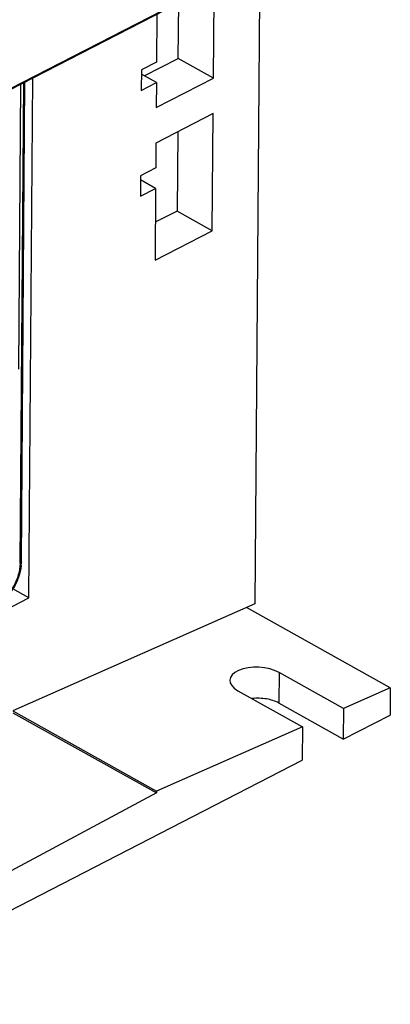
# Model space of a CAD drawing. Header units: millimetres. Extents: x 0 to 2100, y 0 to 1485.
# Tile 23 of 26: x 1959 to 2003, y 348 to 465. Entities that reach past the tile are written whole.
import ezdxf

# ---------------------------------------------------------------- set-up
doc = ezdxf.new("R2010")
doc.units = ezdxf.units.MM
doc.header["$LTSCALE"] = 115.5
doc.layers.get('0').update_dxf_attribs({"linetype": 'CONTINUOUS'})
doc.layers.add('DATUM_AXIS', color=7, linetype='CONTINUOUS')

msp = doc.modelspace()

# ---------------------------------------------------------------- linework, layer by layer
at = {"color": 7, "linetype": 'CONTINUOUS'}
for p, q in [((1987.84, 578.126), (1986.471, 395.412)), ((1981.552, 457.809), (1981.656, 471.71)), ((1914.858, 434.546), (1979.492, 467.79)), ((1915.603, 435.029), (1980.237, 468.273)), ((1977.376, 460.143), (1977.426, 466.727)), ((1974.834, 465.394), (1974.791, 459.688)), ((1974.791, 459.688), (1972.996, 458.764)), ((1973.34, 458.066), (1977.376, 460.143)), ((1981.552, 457.809), (1977.376, 460.143)), ((1972.996, 458.764), (1972.977, 456.342)), ((1974.773, 457.265), (1972.992, 458.261)), ((1972.977, 456.342), (1974.773, 457.265)), ((1974.751, 454.311), (1981.552, 457.809)), ((1974.773, 457.265), (1974.751, 454.311)), ((1981.52, 453.589), (1974.719, 450.091)), ((1981.416, 439.689), (1981.52, 453.589)), ((1977.311, 451.425), (1977.241, 442.022)), ((1974.719, 450.091), (1974.697, 447.137)), ((1974.697, 447.137), (1972.901, 446.214)), ((1972.901, 446.214), (1972.883, 443.792)), ((1974.679, 444.715), (1972.898, 445.71)), ((1972.883, 443.792), (1974.679, 444.715)), ((1974.679, 444.715), (1974.615, 436.191)), ((1977.241, 442.022), (1974.649, 440.689)), ((1981.416, 439.689), (1977.241, 442.022)), ((1974.615, 436.191), (1981.416, 439.689)), ((1986.471, 395.412), (1957.76, 382.702)), ((2002.535, 385.448), (1985.486, 394.976)), ((2002.535, 385.448), (1996.988, 382.993)), ((2002.535, 385.448), (2002.511, 382.218)), ((1957.759, 382.499), (1974.807, 372.971)), ((1957.76, 382.702), (1974.809, 373.174)), ((1996.96, 379.363), (2002.511, 382.218)), ((1974.809, 373.174), (1974.807, 372.971))]:
    msp.add_line(p, q, dxfattribs=at)
at = {"layer": 'DATUM_AXIS', "color": 7, "linetype": 'CONTINUOUS'}
for p, q in [((1958.667, 457.079), (1958.414, 423.268)), ((1958.607, 400.213), (1959.034, 457.268)), ((1958.759, 400.403), (1959.186, 457.346)), ((1959.649, 396.125), (1960.112, 457.822)), ((1872.035, 351.061), (1959.649, 396.125)), ((1959.649, 396.125), (1957.742, 397.19)), ((1989.333, 387.27), (1989.306, 383.641)), ((1996.988, 382.993), (1989.333, 387.27)), ((1984.452, 385.109), (1992.107, 380.832)), ((1996.96, 379.363), (1989.306, 383.641)), ((1996.988, 382.993), (1996.96, 379.363)), ((1992.107, 380.832), (1974.809, 373.174)), ((1992.107, 380.832), (1992.077, 376.851)), ((1896.419, 327.651), (1992.077, 376.851)), ((1974.807, 372.971), (1896.445, 331.065))]:
    msp.add_line(p, q, dxfattribs=at)
for centre, radius, start, end in [((1953.801, 400.457), 4.958, 354.17422, 356.79844), ((1954.127, 400.439), 4.632, 356.79601, 359.5537)]:
    msp.add_arc(centre, radius, start, end, dxfattribs=at)
msp.add_ellipse((1986.893, 386.19), major_axis=(3.398, -0.193), ratio=0.4993307, start_param=0.7982258, end_param=3.9398184, dxfattribs=at)
for points, knots in [([(1958.734, 399.954), (1958.64, 399.032), (1957.985, 397.254), (1956.729, 395.824), (1955.965, 395.328)], [0, 0, 0, 0, 0.5042477, 1, 1, 1, 1]), ([(1958.607, 400.213), (1958.596, 399.293), (1958.139, 397.886), (1957.07, 396.376), (1956.362, 395.754), (1955.986, 395.518)], [0, 0, 0, 0, 0.4980317, 0.7597218, 1, 1, 1, 1]), ([(1958.759, 400.403), (1958.759, 400.385), (1958.741, 400.301), (1958.665, 400.243), (1958.607, 400.213)], [0, 0, 0, 0, 0.2145409, 1, 1, 1, 1]), ([(1989.306, 383.641), (1988.858, 383.891), (1987.796, 384.208), (1986.701, 384.234), (1986.134, 384.17)], [0, 0, 0, 0, 0.4737788, 1, 1, 1, 1])]:
    msp.add_open_spline(points, degree=3, knots=knots, dxfattribs=at)

doc.saveas('drawing.dxf')
